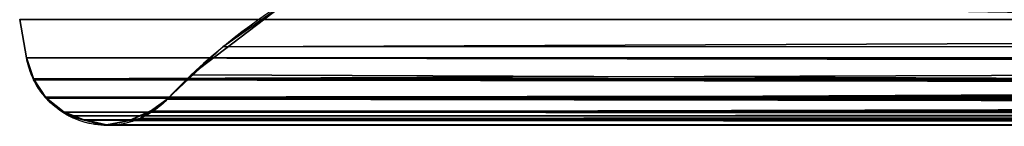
# Model space of a CAD drawing. Header units: millimetres. Extents: x -322 to 8072, y -96 to 57.
# Tile 150 of 256: x 4157 to 4213, y -47 to -41. Entities that reach past the tile are written whole.
import ezdxf

# ---------------------------------------------------------------- set-up
doc = ezdxf.new("R2010")
doc.units = ezdxf.units.MM
doc.layers.add('151', color=7, linetype='Continuous', true_color=0xffffff)

# ---------------------------------------------------------------- blocks, each defined once
blk = doc.blocks.new('UG_SURFACE_014')
at = {"layer": '151', "color": 252, "linetype": 'Continuous', "lineweight": 35}
for points in [[(4166.551, -43.853, 1420.551), (4172.144, -39.556, 1426.144), (4172.144, -39.556, 1885.856)], [(4172.144, -39.556, 1885.856), (4168.351, -42.255, 1889.65), (4166.551, -43.853, 1420.551)], [(4172.144, -39.556, 1426.144), (4166.551, -43.853, 1420.551), (4500, -45.236, 1419.187)], [(4168.351, -42.255, 1889.65), (4172.144, -39.556, 1885.856), (4827.856, -39.556, 1885.856)], [(4827.856, -39.556, 1885.856), (4831.263, -41.941, 1889.263), (4168.351, -42.255, 1889.65)], [(4500, -45.236, 1419.187), (4500, -39.556, 1426.144), (4172.144, -39.556, 1426.144)], [(4157.203, -42.882, 1900.797), (4156.818, -40.709, 1901.182), (4156.818, -40.709, 1410.818), (4157.203, -42.882, 1411.203)], [(4842.797, -42.882, 1900.797), (4843.182, -40.709, 1901.182), (4156.818, -40.709, 1901.182), (4157.203, -42.882, 1900.797)], [(4500, -42.882, 1411.203), (4157.203, -42.882, 1411.203), (4156.818, -40.709, 1410.818), (4500, -40.709, 1410.818)], [(4831.263, -41.941, 1889.263), (4165.186, -45.236, 1892.813), (4168.351, -42.255, 1889.65)], [(4831.263, -41.941, 1889.263), (4834.814, -45.236, 1892.813), (4165.186, -45.236, 1892.813)], [(4168.351, -42.255, 1889.65), (4165.186, -45.236, 1419.187), (4166.551, -43.853, 1420.551)], [(4168.351, -42.255, 1889.65), (4165.186, -45.236, 1892.813), (4165.186, -45.236, 1419.187)], [(4842.426, -44.026, 1900.426), (4157.203, -42.882, 1900.797), (4157.597, -44.083, 1900.403)], [(4842.426, -44.026, 1900.426), (4842.797, -42.882, 1900.797), (4157.203, -42.882, 1900.797)], [(4157.203, -42.882, 1411.203), (4157.597, -44.083, 1411.597), (4157.597, -44.085, 1900.403), (4157.597, -44.083, 1900.403)], [(4157.597, -44.083, 1900.403), (4157.203, -42.882, 1900.797), (4157.203, -42.882, 1411.203)], [(4157.597, -44.083, 1411.597), (4157.203, -42.882, 1411.203), (4500, -42.882, 1411.203)], [(4500, -42.882, 1411.203), (4500, -43.998, 1411.65), (4157.597, -44.083, 1411.597)], [(4500, -43.998, 1411.65), (4500, -44.055, 1411.673), (4157.597, -44.083, 1411.597)], [(4157.597, -44.083, 1900.403), (4842.406, -44.086, 1900.406), (4842.426, -44.026, 1900.426)], [(4157.611, -44.127, 1411.611), (4157.597, -44.085, 1411.597), (4500, -44.055, 1411.673)], [(4157.597, -44.085, 1411.597), (4157.597, -44.083, 1411.597), (4500, -44.055, 1411.673)], [(4157.597, -44.083, 1900.403), (4841.728, -45.121, 1899.728), (4842.401, -44.103, 1900.401)], [(4157.597, -44.083, 1900.403), (4841.715, -45.131, 1899.715), (4841.728, -45.121, 1899.728)], [(4841.715, -45.131, 1899.715), (4157.597, -44.083, 1900.403), (4157.597, -44.085, 1900.403)], [(4842.401, -44.103, 1900.401), (4842.406, -44.086, 1900.406), (4157.597, -44.083, 1900.403)], [(4157.597, -44.083, 1411.597), (4157.597, -44.085, 1411.597), (4157.597, -44.085, 1900.403)], [(4841.715, -45.131, 1899.715), (4157.597, -44.085, 1900.403), (4157.611, -44.127, 1900.389)], [(4157.597, -44.085, 1900.403), (4157.597, -44.085, 1411.597), (4157.611, -44.127, 1411.611)], [(4157.611, -44.127, 1411.611), (4158.271, -45.119, 1412.271), (4157.597, -44.085, 1900.403)], [(4158.271, -45.119, 1412.271), (4158.329, -45.166, 1412.329), (4157.597, -44.085, 1900.403)], [(4157.611, -44.127, 1900.389), (4157.597, -44.085, 1900.403), (4158.329, -45.166, 1412.329)], [(4500, -44.055, 1411.673), (4500, -44.644, 1411.909), (4157.611, -44.127, 1411.611)], [(4157.611, -44.127, 1900.389), (4158.271, -45.119, 1899.729), (4841.715, -45.131, 1899.715)], [(4158.329, -45.166, 1412.329), (4158.271, -45.119, 1899.729), (4157.611, -44.127, 1900.389)], [(4158.271, -45.119, 1412.271), (4157.611, -44.127, 1411.611), (4500, -44.644, 1411.909)], [(4166.551, -43.853, 1420.551), (4165.186, -45.236, 1419.187), (4500, -45.236, 1419.187)], [(4500, -44.644, 1411.909), (4500, -45.075, 1412.343), (4158.271, -45.119, 1412.271)], [(4158.329, -45.166, 1412.329), (4158.271, -45.119, 1412.271), (4500, -45.075, 1412.343)], [(4158.271, -45.119, 1899.729), (4158.329, -45.166, 1899.671), (4841.671, -45.166, 1899.671)], [(4841.671, -45.166, 1899.671), (4841.715, -45.131, 1899.715), (4158.271, -45.119, 1899.729)], [(4158.329, -45.166, 1412.329), (4158.329, -45.166, 1899.671), (4158.271, -45.119, 1899.729)], [(4500, -45.075, 1412.343), (4500, -45.119, 1412.388), (4158.329, -45.166, 1412.329)], [(4158.332, -45.168, 1412.332), (4158.329, -45.166, 1412.329), (4500, -45.119, 1412.388)], [(4840.694, -45.941, 1898.695), (4158.329, -45.166, 1899.671), (4158.332, -45.168, 1899.668)], [(4840.694, -45.941, 1898.695), (4841.671, -45.166, 1899.671), (4158.329, -45.166, 1899.671)], [(4158.329, -45.166, 1412.329), (4158.332, -45.168, 1412.332), (4158.332, -45.168, 1899.668), (4158.329, -45.166, 1899.671)], [(4159.348, -45.976, 1413.348), (4158.332, -45.168, 1412.332), (4500, -45.119, 1412.388)], [(4158.332, -45.168, 1899.668), (4159.348, -45.976, 1898.652), (4840.652, -45.975, 1898.652)], [(4840.652, -45.975, 1898.652), (4840.694, -45.941, 1898.695), (4158.332, -45.168, 1899.668)], [(4159.348, -45.976, 1898.652), (4158.332, -45.168, 1412.332), (4159.348, -45.976, 1413.348)], [(4159.348, -45.976, 1898.652), (4158.332, -45.168, 1899.668), (4158.332, -45.168, 1412.332)], [(4500, -45.119, 1412.388), (4500, -45.964, 1413.239), (4159.348, -45.976, 1413.348)], [(4165.186, -45.236, 1892.813), (4164.245, -45.906, 1893.755), (4164.227, -45.919, 1418.226), (4164.245, -45.906, 1418.245)], [(4835.752, -45.936, 1893.752), (4164.245, -45.906, 1893.755), (4165.186, -45.236, 1892.813)], [(4164.245, -45.906, 1418.245), (4165.186, -45.236, 1419.187), (4165.186, -45.236, 1892.813)], [(4165.186, -45.236, 1419.187), (4164.245, -45.906, 1418.245), (4500, -45.783, 1418.581)], [(4165.186, -45.236, 1892.813), (4834.814, -45.236, 1892.813), (4835.752, -45.936, 1893.752)], [(4500, -45.783, 1418.581), (4500, -45.236, 1419.187), (4165.186, -45.236, 1419.187)], [(4164.245, -45.906, 1418.245), (4500, -45.948, 1418.231), (4500, -45.783, 1418.581)], [(4159.348, -45.976, 1413.348), (4500, -45.964, 1413.239), (4500, -45.983, 1413.288)], [(4840.394, -46.18, 1898.394), (4840.652, -45.975, 1898.652), (4159.348, -45.976, 1898.652)], [(4159.348, -45.976, 1898.652), (4839.546, -46.407, 1897.546), (4840.394, -46.18, 1898.394)], [(4839.546, -46.407, 1897.546), (4159.348, -45.976, 1898.652), (4159.355, -45.981, 1898.645)], [(4159.348, -45.976, 1413.348), (4159.355, -45.981, 1413.355), (4159.355, -45.981, 1898.645), (4159.348, -45.976, 1898.652)], [(4159.355, -45.981, 1413.355), (4159.348, -45.976, 1413.348), (4500, -46.006, 1413.345)], [(4500, -45.983, 1413.288), (4500, -46.006, 1413.345), (4159.348, -45.976, 1413.348)], [(4839.546, -46.407, 1897.546), (4159.355, -45.981, 1898.645), (4159.605, -46.179, 1898.396)], [(4159.355, -45.981, 1413.355), (4160.496, -46.419, 1897.504), (4159.605, -46.179, 1898.396)], [(4160.496, -46.419, 1897.504), (4159.355, -45.981, 1413.355), (4159.605, -46.179, 1413.604)], [(4159.605, -46.179, 1898.396), (4159.355, -45.981, 1898.645), (4159.355, -45.981, 1413.355)], [(4159.605, -46.179, 1413.604), (4159.355, -45.981, 1413.355), (4500, -46.006, 1413.345)], [(4160.495, -46.401, 1414.495), (4159.605, -46.179, 1413.604), (4500, -46.006, 1413.345)], [(4159.605, -46.179, 1898.396), (4160.496, -46.419, 1897.504), (4839.504, -46.419, 1897.504)], [(4839.504, -46.419, 1897.504), (4839.546, -46.407, 1897.546), (4159.605, -46.179, 1898.396)], [(4159.605, -46.179, 1413.604), (4160.495, -46.401, 1414.495), (4160.496, -46.419, 1897.504)], [(4500, -46.006, 1413.345), (4500, -46.447, 1414.467), (4160.495, -46.401, 1414.495)], [(4163.047, -46.454, 1417.047), (4163.654, -46.326, 1894.346), (4163.052, -46.441, 1894.948)], [(4163.654, -46.326, 1894.346), (4163.047, -46.454, 1417.047), (4163.052, -46.453, 1417.052)], [(4163.052, -46.453, 1417.052), (4164.227, -45.919, 1893.774), (4163.654, -46.326, 1894.346)], [(4163.052, -46.453, 1417.052), (4163.654, -46.326, 1417.654), (4164.227, -45.919, 1893.774)], [(4835.816, -45.983, 1893.816), (4163.052, -46.441, 1894.948), (4163.654, -46.326, 1894.346)], [(4835.816, -45.983, 1893.816), (4836.161, -46.24, 1894.161), (4163.052, -46.441, 1894.948)], [(4836.161, -46.24, 1894.161), (4836.95, -46.424, 1894.95), (4163.052, -46.441, 1894.948)], [(4163.654, -46.326, 1417.654), (4163.052, -46.453, 1417.052), (4500, -46.512, 1417.042)], [(4835.752, -45.936, 1893.752), (4163.654, -46.326, 1894.346), (4164.227, -45.919, 1893.774)], [(4163.654, -46.326, 1417.654), (4164.227, -45.919, 1418.226), (4164.227, -45.919, 1893.774)], [(4164.227, -45.919, 1418.226), (4163.654, -46.326, 1417.654), (4500, -46.512, 1417.042)], [(4163.654, -46.326, 1894.346), (4835.752, -45.936, 1893.752), (4835.816, -45.983, 1893.816)], [(4164.227, -45.919, 1893.774), (4164.245, -45.906, 1893.755), (4835.752, -45.936, 1893.752)], [(4164.245, -45.906, 1893.755), (4164.227, -45.919, 1893.774), (4164.227, -45.919, 1418.226)], [(4164.245, -45.906, 1418.245), (4164.227, -45.919, 1418.226), (4500, -45.975, 1418.175)], [(4500, -46.512, 1417.042), (4500, -45.975, 1418.175), (4164.227, -45.919, 1418.226)], [(4500, -45.975, 1418.175), (4500, -45.948, 1418.231), (4164.245, -45.906, 1418.245)], [(4160.496, -46.419, 1897.504), (4160.495, -46.401, 1414.495), (4160.512, -46.405, 1414.512)], [(4160.512, -46.405, 1414.512), (4160.495, -46.401, 1414.495), (4500, -46.469, 1414.522)], [(4500, -46.447, 1414.467), (4500, -46.469, 1414.522), (4160.495, -46.401, 1414.495)], [(4160.512, -46.405, 1414.512), (4160.511, -46.423, 1897.489), (4160.496, -46.419, 1897.504)], [(4160.496, -46.419, 1897.504), (4838.312, -46.719, 1896.312), (4838.392, -46.717, 1896.392)], [(4838.312, -46.719, 1896.312), (4160.496, -46.419, 1897.504), (4160.511, -46.423, 1897.489)], [(4838.392, -46.717, 1896.392), (4839.504, -46.419, 1897.504), (4160.496, -46.419, 1897.504)], [(4161.606, -46.717, 1896.394), (4160.511, -46.423, 1897.489), (4160.512, -46.405, 1414.512)], [(4838.312, -46.719, 1896.312), (4160.511, -46.423, 1897.489), (4161.606, -46.717, 1896.394)], [(4160.512, -46.405, 1414.512), (4161.75, -46.713, 1415.75), (4161.747, -46.69, 1896.253)], [(4161.747, -46.69, 1896.253), (4161.606, -46.717, 1896.394), (4160.512, -46.405, 1414.512)], [(4500, -46.469, 1414.522), (4500, -46.652, 1414.986), (4160.512, -46.405, 1414.512)], [(4161.75, -46.713, 1415.75), (4160.512, -46.405, 1414.512), (4500, -46.652, 1414.986)], [(4161.606, -46.717, 1896.394), (4161.747, -46.69, 1896.253), (4838.312, -46.719, 1896.312)], [(4837.019, -46.44, 1895.019), (4161.747, -46.69, 1896.253), (4163.046, -46.442, 1894.954)], [(4837.019, -46.44, 1895.019), (4838.219, -46.72, 1896.219), (4161.747, -46.69, 1896.253)], [(4161.781, -46.72, 1415.781), (4163.046, -46.442, 1894.954), (4161.747, -46.69, 1896.253)], [(4838.312, -46.719, 1896.312), (4161.747, -46.69, 1896.253), (4161.747, -46.69, 1896.253)], [(4161.747, -46.69, 1896.253), (4838.25, -46.72, 1896.25), (4838.312, -46.719, 1896.312)], [(4838.219, -46.72, 1896.219), (4838.25, -46.72, 1896.25), (4161.747, -46.69, 1896.253)], [(4161.75, -46.713, 1415.75), (4161.751, -46.713, 1415.751), (4161.747, -46.69, 1896.253)], [(4161.747, -46.69, 1896.253), (4161.751, -46.713, 1415.751), (4161.781, -46.72, 1415.781)], [(4161.747, -46.69, 1896.253), (4161.747, -46.69, 1896.253), (4161.751, -46.713, 1415.751)], [(4500, -46.629, 1415.685), (4500, -46.626, 1415.747), (4161.75, -46.713, 1415.75)], [(4161.751, -46.713, 1415.751), (4161.75, -46.713, 1415.75), (4500, -46.626, 1415.747)], [(4500, -46.652, 1414.986), (4500, -46.629, 1415.685), (4161.75, -46.713, 1415.75)], [(4500, -46.626, 1415.747), (4161.781, -46.72, 1415.781), (4161.751, -46.713, 1415.751)], [(4161.781, -46.72, 1415.781), (4163.047, -46.454, 1417.047), (4163.046, -46.442, 1894.954)], [(4163.047, -46.454, 1417.047), (4161.781, -46.72, 1415.781), (4500, -46.626, 1415.747)], [(4163.046, -46.442, 1894.954), (4836.95, -46.424, 1894.95), (4837.019, -46.44, 1895.019)], [(4163.046, -46.442, 1894.954), (4163.052, -46.441, 1894.948), (4836.95, -46.424, 1894.95)], [(4163.052, -46.441, 1894.948), (4163.046, -46.442, 1894.954), (4163.047, -46.454, 1417.047)], [(4163.052, -46.453, 1417.052), (4163.047, -46.454, 1417.047), (4500, -46.538, 1416.985)], [(4500, -46.626, 1415.747), (4500, -46.589, 1416.879), (4163.047, -46.454, 1417.047)], [(4500, -46.589, 1416.879), (4500, -46.538, 1416.985), (4163.047, -46.454, 1417.047)], [(4500, -46.538, 1416.985), (4500, -46.512, 1417.042), (4163.052, -46.453, 1417.052)]]:
    blk.add_3dface(points, dxfattribs=at)

msp = doc.modelspace()

# ---------------------------------------------------------------- linework, layer by layer
at = {"layer": '151', "color": 253, "linetype": 'Continuous', "lineweight": -3}
for p, q in [((4156.818, -40.709, 1901.182), (4157.203, -42.882, 1900.797)), ((4156.818, -40.709, 1410.818), (4157.203, -42.882, 1411.203)), ((4842.797, -42.882, 1900.797), (4157.203, -42.882, 1900.797))]:
    msp.add_line(p, q, dxfattribs=at)
for points in [[(4172.144, -39.556, 1426.144), (4169.678, -41.059, 1423.678), (4167.323, -42.937, 1421.323), (4165.187, -45.236, 1419.187)], [(4172.144, -39.556, 1885.856), (4169.677, -41.06, 1888.323), (4167.325, -42.935, 1890.675), (4165.187, -45.236, 1892.813)], [(4157.203, -42.882, 1900.797), (4157.203, -42.882, 1737.599), (4157.203, -42.882, 1574.401), (4157.203, -42.882, 1411.203)], [(4157.203, -42.882, 1411.203), (4271.469, -42.882, 1411.203), (4385.734, -42.882, 1411.203), (4500, -42.882, 1411.203)], [(4165.187, -45.236, 1419.187), (4276.791, -45.236, 1419.187), (4388.396, -45.236, 1419.187), (4500, -45.236, 1419.187)], [(4834.813, -45.236, 1892.813), (4611.604, -45.236, 1892.813), (4388.396, -45.236, 1892.813), (4165.187, -45.236, 1892.813)], [(4165.187, -45.236, 1892.813), (4165.187, -45.236, 1734.938), (4165.187, -45.236, 1577.062), (4165.187, -45.236, 1419.187)]]:
    msp.add_open_spline(points, degree=3, dxfattribs=at)
for points, knots in [([(4165.187, -45.236, 1892.813), (4164.568, -45.901, 1893.432), (4163.834, -46.317, 1894.166), (4162.316, -46.757, 1895.684), (4161.523, -46.779, 1896.477), (4159.996, -46.435, 1898.004), (4159.241, -46.065, 1898.759), (4157.947, -44.847, 1900.053), (4157.395, -43.966, 1900.605), (4157.203, -42.882, 1900.797)], [0, 0, 0, 0, 0.25, 0.25, 0.5, 0.5, 0.75, 0.75, 1, 1, 1, 1]), ([(4161.781, -46.72, 1415.781), (4160.83, -46.72, 1414.83), (4159.875, -46.438, 1413.875), (4158.195, -45.208, 1412.195), (4157.437, -44.204, 1411.437), (4157.203, -42.882, 1411.203)], [0, 0, 0, 0, 0.5, 0.5, 1, 1, 1, 1]), ([(4165.187, -45.236, 1419.187), (4164.704, -45.755, 1418.704), (4164.158, -46.117, 1418.158), (4162.987, -46.606, 1416.987), (4162.39, -46.72, 1416.39), (4161.781, -46.72, 1415.781)], [0, 0, 0, 0, 0.5, 0.5, 1, 1, 1, 1])]:
    msp.add_open_spline(points, degree=3, knots=knots, dxfattribs=at)

# ---------------------------------------------------------------- block references
msp.add_blockref('UG_SURFACE_014', (0, 0), dxfattribs=at)

doc.saveas('drawing.dxf')
